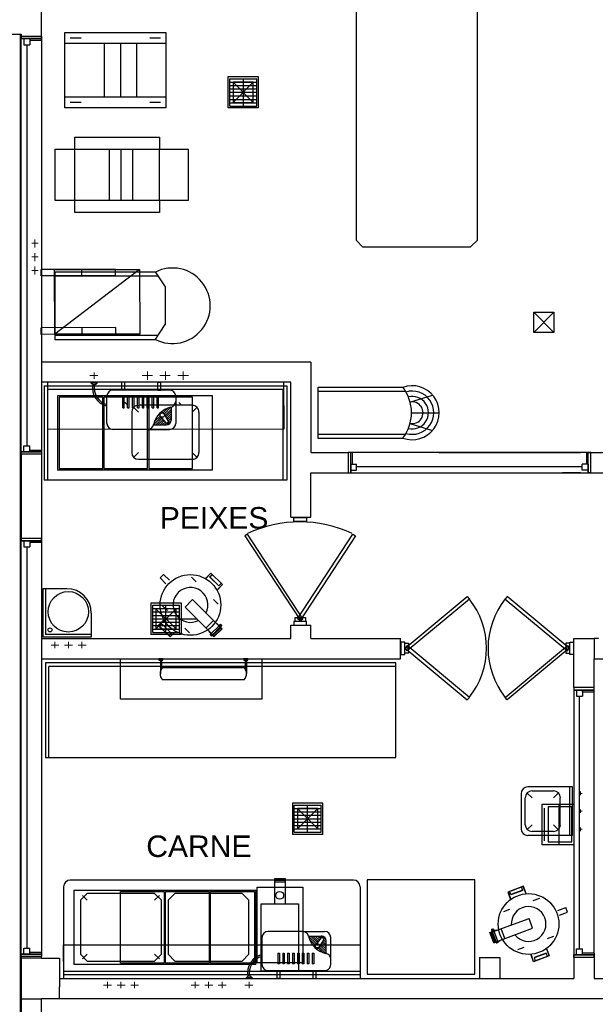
# Model space of a CAD drawing. Header units: millimetres. Extents: x 335 to 739275, y -1 to 84.
# Tile 41 of 71: x 357.74 to 363.41, y 27.09 to 36.77. Entities that reach past the tile are written whole.
import ezdxf

# ---------------------------------------------------------------- set-up
doc = ezdxf.new("R2010")
doc.units = ezdxf.units.MM
doc.header["$MEASUREMENT"] = 0
doc.linetypes.add('Dashed', pattern=[0.75, 0.5, -0.25])
doc.layers.add('SIMBOLOS INT', color=8, linetype='Continuous', lineweight=5)
doc.styles.add('Arial', font='arial.ttf')

msp = doc.modelspace()

# ---------------------------------------------------------------- linework, layer by layer
at = {"color": 7}
for p, q in [((357.9587, 36.6077), (357.9587, 37.5547)), ((357.0757, 36.6267), (357.7597, 36.6267)), ((357.7487, 36.6267), (357.7487, 22.9947)), ((357.7597, 36.6267), (357.7597, 36.6077)), ((357.7597, 36.6077), (357.7597, 36.5837)), ((357.7597, 36.6077), (357.9587, 36.6077)), ((357.7597, 36.5837), (357.7597, 36.6077)), ((357.9587, 36.5657), (357.9587, 36.6077)), ((357.9587, 36.6077), (357.9587, 36.5837)), ((358.1897, 35.9027), (358.1897, 36.6457)), ((358.1897, 36.6457), (359.1837, 36.6457)), ((359.1837, 36.6457), (359.1837, 35.9027)), ((357.8447, 36.5837), (357.7597, 36.5837)), ((357.9587, 36.5837), (357.7597, 36.5837)), ((357.7597, 36.5837), (357.9587, 36.5837)), ((357.7597, 32.5197), (357.7597, 36.5837)), ((357.7847, 36.5837), (357.8447, 36.5837)), ((357.7847, 36.5837), (357.7847, 36.5227)), ((357.7847, 36.5227), (357.8447, 36.5227)), ((357.8147, 36.5227), (357.8147, 32.5797)), ((357.8447, 36.5837), (357.8447, 36.5227)), ((357.8447, 36.5837), (357.8447, 36.5657)), ((357.9587, 36.5657), (357.8447, 36.5657)), ((357.9587, 36.5837), (357.9587, 32.5197)), ((358.1897, 36.5387), (359.1837, 36.5387)), ((358.2427, 36.5917), (358.3497, 36.5917)), ((358.5787, 36.0087), (358.5787, 36.5387)), ((358.7387, 36.0087), (358.7387, 36.5387)), ((358.8977, 36.0087), (358.8977, 36.5387)), ((359.0247, 36.5917), (359.1307, 36.5917)), ((359.7937, 36.2097), (359.7937, 35.9017)), ((360.0957, 36.2097), (359.7937, 36.2097)), ((359.8137, 36.1887), (360.0777, 36.1887)), ((359.8137, 35.9207), (359.8137, 36.1887)), ((359.8137, 36.1567), (360.0777, 36.1567)), ((359.8137, 36.1237), (360.0777, 36.1237)), ((360.0437, 35.9547), (359.8457, 36.1557)), ((359.8457, 35.9547), (360.0437, 36.1557)), ((359.9457, 35.9207), (359.9457, 36.1887)), ((360.0777, 35.9207), (360.0777, 36.1887)), ((360.0957, 35.9017), (360.0957, 36.2097)), ((359.8137, 36.0887), (360.0777, 36.0887)), ((359.8137, 36.0567), (360.0777, 36.0567)), ((359.1837, 36.0087), (358.1897, 36.0087)), ((358.3497, 35.9547), (358.2427, 35.9547)), ((359.1307, 35.9547), (359.0247, 35.9547)), ((359.8137, 36.0217), (360.0777, 36.0217)), ((359.8137, 35.9867), (360.0777, 35.9867)), ((359.8137, 35.9537), (360.0777, 35.9537)), ((359.1837, 35.9027), (358.1897, 35.9027)), ((360.0957, 35.9017), (359.7937, 35.9017)), ((359.8137, 35.9207), (360.0777, 35.9207)), ((358.2857, 35.6157), (359.1187, 35.6157)), ((358.2857, 35.4967), (358.2857, 35.6157)), ((359.1187, 35.6157), (359.1187, 35.4967)), ((358.0947, 35.4967), (359.4037, 35.4967)), ((358.0947, 34.9917), (358.0947, 35.4967)), ((358.6287, 34.9917), (358.6287, 35.4967)), ((358.7437, 34.9917), (358.7437, 35.4967)), ((358.8577, 34.9917), (358.8577, 35.4967)), ((359.4037, 35.4967), (359.4037, 34.9917)), ((359.4037, 34.9917), (358.0947, 34.9917)), ((358.2857, 34.8727), (358.2857, 34.9917)), ((359.1187, 34.9917), (359.1187, 34.8727)), ((359.1187, 34.8727), (358.2857, 34.8727)), ((362.8057, 33.6947), (363.0027, 33.8937)), ((362.8057, 33.8937), (363.0027, 33.6947)), ((360.6107, 33.4027), (357.9587, 33.4027)), ((360.6107, 33.4027), (360.6107, 32.5137)), ((360.4117, 33.2037), (357.9587, 33.2037)), ((357.9837, 33.1687), (360.3727, 33.1687)), ((357.9837, 33.1687), (357.9837, 32.2407)), ((358.0187, 33.1357), (360.3327, 33.1357)), ((358.0187, 33.1357), (358.0187, 32.2407)), ((360.3327, 33.1357), (360.3327, 32.2407)), ((360.3727, 33.1687), (360.3727, 32.2407)), ((360.4117, 32.8727), (360.4117, 33.2037)), ((360.6807, 32.6517), (360.6807, 33.1557)), ((360.6807, 33.1557), (361.5247, 33.1557)), ((359.6427, 33.0717), (358.1177, 33.0717)), ((358.1177, 33.0717), (358.1177, 32.3397)), ((359.6427, 32.3397), (359.6427, 33.0717)), ((360.6807, 33.1157), (361.5427, 33.1157)), ((361.5857, 33.0087), (361.8087, 33.0777)), ((360.4117, 31.8777), (360.4117, 32.8777)), ((361.5977, 32.9047), (361.8747, 32.9047)), ((361.5857, 32.7977), (361.8087, 32.7307)), ((361.5427, 32.6917), (360.6807, 32.6917)), ((361.5167, 32.6517), (360.6807, 32.6517)), ((357.7847, 32.5797), (357.8447, 32.5797)), ((357.7847, 32.5197), (357.7847, 32.5797)), ((357.8447, 32.5197), (357.8447, 32.5797)), ((357.8447, 32.5197), (357.7597, 32.5197)), ((357.7597, 32.4957), (357.7597, 32.5197)), ((357.7597, 32.4957), (357.7597, 32.5197)), ((357.7597, 32.5197), (357.9587, 32.5197)), ((357.9587, 32.5197), (357.7597, 32.5197)), ((357.7597, 32.4957), (357.7597, 31.6707)), ((357.9587, 32.4957), (357.7597, 32.4957)), ((357.7847, 32.5197), (357.8447, 32.5197)), ((357.8447, 32.5377), (357.8447, 32.5197)), ((357.8447, 32.5377), (357.9587, 32.5377)), ((357.9587, 32.5377), (357.9587, 32.4957)), ((357.9587, 32.5197), (357.9587, 32.4957)), ((357.9587, 32.4957), (357.9587, 31.6707)), ((360.6107, 32.5137), (360.9767, 32.5137)), ((361.0187, 32.5137), (360.9767, 32.5137)), ((363.3397, 32.5137), (360.9767, 32.5137)), ((360.9767, 32.5137), (360.9767, 32.3147)), ((361.0027, 32.3147), (361.0027, 32.5137)), ((361.0187, 32.3997), (361.0187, 32.5137)), ((361.8717, 32.5137), (363.2647, 32.5137)), ((363.3237, 32.5137), (363.3657, 32.5137)), ((363.3237, 32.5137), (363.3237, 32.3997)), ((363.3657, 32.5137), (363.3397, 32.5137)), ((363.3397, 32.3147), (363.3397, 32.5137)), ((363.3657, 32.5137), (363.7867, 32.5137)), ((363.3657, 32.3147), (363.3657, 32.5137)), ((361.0027, 32.3997), (361.0607, 32.3997)), ((361.0027, 32.3997), (361.0027, 32.3147)), ((361.0607, 32.3407), (361.0607, 32.3997)), ((363.2807, 32.3707), (361.0607, 32.3707)), ((363.2807, 32.3407), (363.2807, 32.3997)), ((363.3397, 32.3997), (363.2807, 32.3997)), ((363.3397, 32.3997), (363.3397, 32.3147)), ((359.6427, 32.3397), (358.1177, 32.3397)), ((360.6107, 31.8777), (360.6107, 32.3147)), ((360.6107, 32.3147), (360.9767, 32.3147)), ((360.9767, 32.3147), (361.0027, 32.3147)), ((360.9767, 32.3147), (363.3397, 32.3147)), ((361.0027, 32.3407), (361.0607, 32.3407)), ((363.2647, 32.3147), (363.0867, 32.3147)), ((363.3397, 32.3407), (363.2807, 32.3407)), ((363.3657, 32.3147), (363.3397, 32.3147)), ((363.3397, 32.3147), (363.3657, 32.3147)), ((363.3657, 32.3147), (363.7867, 32.3147)), ((360.3727, 32.2407), (357.9837, 32.2407)), ((360.4117, 31.8777), (360.6107, 31.8777)), ((360.4437, 31.8737), (360.5677, 31.8737)), ((360.4437, 31.8357), (360.4437, 31.8737)), ((360.5677, 31.8737), (360.5677, 31.8357)), ((360.5677, 31.8357), (360.4437, 31.8357)), ((357.7597, 31.6707), (357.7597, 31.6447)), ((357.7597, 31.6707), (357.9587, 31.6707)), ((357.7597, 31.6447), (357.7597, 31.6707)), ((357.9587, 31.6277), (357.9587, 31.6707)), ((357.9587, 31.6707), (357.9587, 31.6447)), ((357.8447, 31.6447), (357.7597, 31.6447)), ((357.9587, 31.6447), (357.7597, 31.6447)), ((357.7597, 31.6447), (357.9587, 31.6447)), ((357.7597, 27.5807), (357.7597, 31.6447)), ((357.7847, 31.6447), (357.8447, 31.6447)), ((357.7847, 31.6447), (357.7847, 31.5847)), ((357.7847, 31.5847), (357.8447, 31.5847)), ((357.8147, 31.5847), (357.8147, 27.6397)), ((357.8447, 31.6447), (357.8447, 31.5847)), ((357.8447, 31.6447), (357.8447, 31.6277)), ((357.9587, 31.6277), (357.8447, 31.6277)), ((357.9587, 31.6447), (357.9587, 27.5807)), ((359.1257, 31.2807), (359.1607, 31.3137)), ((359.1837, 31.2217), (359.1257, 31.2807)), ((359.2177, 31.2567), (359.1607, 31.3137)), ((359.5717, 31.2737), (359.6267, 31.3277)), ((359.5747, 31.2737), (359.6267, 31.3257)), ((359.6137, 31.2897), (359.6387, 31.3117)), ((359.6137, 31.2897), (359.7027, 31.2007)), ((359.6157, 31.2907), (359.7037, 31.2027)), ((359.6267, 31.3277), (359.7417, 31.2137)), ((359.6267, 31.3257), (359.7387, 31.2137)), ((359.7387, 31.2137), (359.6857, 31.1607)), ((359.7417, 31.2137), (359.6867, 31.1577)), ((359.7027, 31.2007), (359.7277, 31.2247)), ((359.0337, 31.0307), (359.0337, 30.7227)), ((359.3367, 31.0307), (359.0337, 31.0307)), ((359.0537, 31.0117), (359.3167, 31.0117)), ((359.0537, 30.7427), (359.0537, 31.0117)), ((359.1837, 30.7427), (359.1837, 31.0117)), ((359.3167, 30.7427), (359.3167, 31.0117)), ((359.3367, 30.7227), (359.3367, 31.0307)), ((359.3727, 30.9937), (359.4437, 31.0667)), ((359.6477, 30.7157), (359.3727, 30.9937)), ((359.7227, 30.7887), (359.4437, 31.0667)), ((359.0537, 30.9777), (359.3167, 30.9777)), ((359.0537, 30.9457), (359.3167, 30.9457)), ((359.0537, 30.9107), (359.3167, 30.9107)), ((359.2847, 30.7787), (359.0857, 30.9757)), ((359.0857, 30.7787), (359.2847, 30.9757)), ((359.0537, 30.8767), (359.3167, 30.8767)), ((359.0537, 30.8437), (359.3167, 30.8437)), ((359.0537, 30.8107), (359.3167, 30.8107)), ((359.1627, 30.8687), (359.1087, 30.8127)), ((359.1087, 30.8127), (359.2237, 30.6997)), ((359.1657, 30.8667), (359.1127, 30.8127)), ((359.1127, 30.8127), (359.2237, 30.7007)), ((359.1467, 30.8237), (359.1247, 30.8007)), ((359.1467, 30.8237), (359.2337, 30.7357)), ((359.1467, 30.8237), (359.2357, 30.7357)), ((359.3367, 30.8767), (359.4867, 30.8767)), ((359.5757, 30.7867), (359.6507, 30.8597)), ((359.6297, 30.7327), (359.7027, 30.8067)), ((359.7357, 30.7797), (359.6857, 30.8317)), ((359.7337, 30.7797), (359.6857, 30.8277)), ((359.7097, 30.8157), (359.7067, 30.8117)), ((359.7067, 30.8107), (359.7067, 30.8117)), ((359.7117, 30.8157), (359.7097, 30.8157)), ((359.7137, 30.8127), (359.7097, 30.8077)), ((359.7177, 30.8227), (359.7117, 30.8167)), ((359.7117, 30.8157), (359.7117, 30.8167)), ((359.7237, 30.8027), (359.7117, 30.8157)), ((359.7187, 30.8187), (359.7147, 30.8157)), ((359.7187, 30.8227), (359.7177, 30.8227)), ((359.7227, 30.8047), (359.7177, 30.8007)), ((359.7307, 30.8107), (359.7187, 30.8227)), ((359.7187, 30.7967), (359.7197, 30.7967)), ((359.7197, 30.8187), (359.7237, 30.8227)), ((359.7197, 30.8187), (359.7237, 30.8227)), ((359.7237, 30.8007), (359.7197, 30.7967)), ((359.7307, 30.8157), (359.7237, 30.8227)), ((359.7307, 30.8127), (359.7237, 30.8227)), ((359.7277, 30.8107), (359.7237, 30.8067)), ((359.7237, 30.8027), (359.7237, 30.8007)), ((359.7237, 30.8027), (359.7257, 30.8027)), ((359.7307, 30.8077), (359.7257, 30.8027)), ((359.7277, 30.8117), (359.7307, 30.8157)), ((359.7277, 30.8117), (359.7307, 30.8127)), ((359.7307, 30.8157), (359.7307, 30.8127)), ((359.7307, 30.8107), (359.7307, 30.8077)), ((360.4117, 30.6837), (360.4117, 30.8157)), ((360.4117, 30.8157), (360.6107, 30.8157)), ((360.5677, 30.8527), (360.4437, 30.8527)), ((360.4437, 30.8527), (360.4437, 30.8157)), ((360.4437, 30.8157), (360.5677, 30.8157)), ((360.5677, 30.8157), (360.5677, 30.8527)), ((360.6107, 30.6837), (360.6107, 30.8157)), ((359.3367, 30.7227), (359.0337, 30.7227)), ((359.0537, 30.7757), (359.3167, 30.7757)), ((359.0537, 30.7427), (359.3167, 30.7427)), ((359.2357, 30.7357), (359.2127, 30.7117)), ((359.2237, 30.7007), (359.2767, 30.7527)), ((359.2237, 30.6997), (359.2777, 30.7517)), ((359.6557, 30.7017), (359.6067, 30.7517)), ((359.6557, 30.7047), (359.6077, 30.7527)), ((359.6267, 30.7317), (359.6217, 30.7267)), ((359.6217, 30.7247), (359.6217, 30.7267)), ((359.6337, 30.7117), (359.6217, 30.7247)), ((359.6337, 30.7117), (359.6217, 30.7247)), ((359.6277, 30.7277), (359.6237, 30.7227)), ((359.6377, 30.7207), (359.6317, 30.7157)), ((359.6337, 30.7117), (359.6347, 30.7117)), ((359.6397, 30.7167), (359.6347, 30.7117)), ((359.6427, 30.7207), (359.7147, 30.7947)), ((359.6477, 30.7157), (359.7227, 30.7887)), ((359.6557, 30.7017), (359.7357, 30.7797)), ((359.6557, 30.7047), (359.7337, 30.7797)), ((357.9587, 30.6837), (360.4117, 30.6837)), ((360.6107, 30.6837), (361.1427, 30.6837)), ((361.1427, 30.6837), (361.4927, 30.6837)), ((361.4927, 30.4847), (361.4927, 30.6837)), ((361.5337, 30.6487), (361.4967, 30.6487)), ((361.4967, 30.6487), (361.4967, 30.5257)), ((361.5337, 30.5257), (361.5337, 30.6487)), ((363.1577, 30.5257), (363.1577, 30.6487)), ((363.1577, 30.6487), (363.1937, 30.6487)), ((363.1937, 30.6487), (363.1937, 30.5257)), ((363.1977, 30.6837), (363.3967, 30.6837)), ((363.1977, 30.4847), (363.1977, 30.6837)), ((363.4397, 30.6837), (363.3967, 30.6837)), ((363.4227, 30.6837), (363.3967, 30.6837)), ((363.3967, 30.6837), (363.3967, 30.4847)), ((361.4967, 30.5257), (361.5337, 30.5257)), ((363.1937, 30.5257), (363.1577, 30.5257)), ((357.9587, 30.4847), (361.1427, 30.4847)), ((357.9977, 30.4447), (357.9977, 29.5147)), ((361.4467, 30.4447), (357.9977, 30.4447)), ((358.0307, 29.5147), (358.0307, 30.4097)), ((361.4467, 30.4097), (358.0307, 30.4097)), ((359.1287, 30.4707), (359.1287, 30.3377)), ((359.1407, 30.4707), (359.1407, 30.3857)), ((359.9627, 30.4707), (359.9627, 30.3857)), ((359.9767, 30.4707), (359.9767, 30.3377)), ((361.1427, 30.4847), (361.4927, 30.4847)), ((361.4467, 29.5147), (361.4467, 30.4447)), ((361.4467, 29.5147), (361.4467, 30.4447)), ((363.1977, 30.2017), (363.1977, 30.4847)), ((363.3967, 30.4847), (365.5927, 30.4847)), ((363.3967, 30.2017), (363.3967, 30.4847)), ((363.3967, 30.4847), (363.4227, 30.4847)), ((363.3967, 30.4847), (363.4227, 30.4847)), ((359.1497, 30.3977), (359.9537, 30.3977)), ((359.9537, 30.2777), (359.1497, 30.2777)), ((363.3967, 30.2017), (363.1977, 30.2017)), ((363.1977, 30.2017), (363.1977, 30.1747)), ((363.2847, 30.1747), (363.1977, 30.1747)), ((363.1977, 30.1747), (363.3967, 30.1747)), ((363.1977, 30.1747), (363.1977, 27.5727)), ((363.3967, 30.1747), (363.1977, 30.1747)), ((363.2247, 30.1747), (363.2847, 30.1747)), ((363.2247, 30.1747), (363.2247, 30.1157)), ((363.2847, 30.1747), (363.2847, 30.1157)), ((363.2847, 30.1587), (363.2847, 30.1747)), ((363.2847, 30.1587), (363.3967, 30.1587)), ((363.3967, 30.1747), (363.3967, 30.2017)), ((363.3967, 30.1547), (363.3967, 30.1957)), ((363.3967, 27.5887), (363.3967, 30.1747)), ((363.2247, 30.1157), (363.2847, 30.1157)), ((363.2537, 27.6317), (363.2537, 30.1157)), ((357.9977, 29.5147), (361.4467, 29.5147)), ((360.4277, 29.0657), (360.4277, 28.7577)), ((360.7287, 29.0657), (360.4277, 29.0657)), ((360.7287, 28.7577), (360.7287, 29.0657)), ((360.4467, 29.0457), (360.7107, 29.0457)), ((360.4467, 28.7777), (360.4467, 29.0457)), ((360.4467, 29.0127), (360.7107, 29.0127)), ((360.4467, 28.9807), (360.7107, 28.9807)), ((360.6777, 28.8127), (360.4787, 29.0117)), ((360.4787, 28.8127), (360.6777, 29.0117)), ((360.5777, 28.7777), (360.5777, 29.0457)), ((360.7107, 28.7777), (360.7107, 29.0457)), ((360.4467, 28.9447), (360.7107, 28.9447)), ((360.4467, 28.9117), (360.7107, 28.9117)), ((360.4467, 28.8787), (360.7107, 28.8787)), ((360.4467, 28.8447), (360.7107, 28.8447)), ((360.4467, 28.8107), (360.7107, 28.8107)), ((360.4467, 28.7777), (360.7107, 28.7777)), ((360.7287, 28.7577), (360.4277, 28.7577)), ((361.0287, 28.3077), (358.2427, 28.3077)), ((360.2547, 28.0747), (360.2547, 28.3227)), ((360.2547, 28.3227), (360.3557, 28.3227)), ((360.2547, 28.3067), (360.3557, 28.3067)), ((360.2547, 28.2897), (360.3557, 28.2897)), ((360.3557, 28.3227), (360.3557, 28.0747)), ((358.1757, 28.2417), (358.1757, 27.3797)), ((358.2767, 28.2077), (358.2767, 27.4797)), ((358.2767, 28.2077), (360.0677, 28.2077)), ((360.0677, 28.2077), (360.0677, 27.4797)), ((360.0807, 28.2397), (360.5297, 28.2397)), ((360.0807, 27.4937), (360.0807, 28.2397)), ((360.5297, 28.2397), (360.5297, 27.4937)), ((361.0947, 28.2417), (361.0947, 27.3797)), ((362.7027, 28.2477), (362.5487, 28.1897)), ((362.5487, 28.1897), (362.5757, 28.1167)), ((362.7007, 28.2437), (362.5527, 28.1887)), ((362.5527, 28.1887), (362.5767, 28.1197)), ((362.5787, 28.1617), (362.5687, 28.1937)), ((362.6957, 28.2077), (362.5787, 28.1647)), ((362.6957, 28.2057), (362.5787, 28.1617)), ((362.6957, 28.2057), (362.6847, 28.2377)), ((362.7277, 28.1737), (362.7007, 28.2437)), ((362.7287, 28.1737), (362.7027, 28.2477)), ((360.1217, 27.4117), (360.1217, 28.0747)), ((360.1217, 28.0747), (360.4877, 28.0747)), ((360.4877, 28.0747), (360.4877, 27.4117)), ((363.0407, 28.0087), (363.1207, 28.0377)), ((363.0577, 27.9627), (363.1367, 27.9927)), ((363.1367, 27.9927), (363.1207, 28.0377)), ((362.3887, 27.7957), (362.7587, 27.9307)), ((362.7917, 27.8357), (362.7587, 27.9307)), ((362.3727, 27.7937), (362.4397, 27.8187)), ((362.3757, 27.7917), (362.4397, 27.8177)), ((362.3887, 27.8187), (362.4077, 27.8257)), ((362.3887, 27.8187), (362.3887, 27.8177)), ((362.3887, 27.8177), (362.3917, 27.8117)), ((362.4247, 27.6987), (362.3887, 27.7957)), ((362.3917, 27.8237), (362.4017, 27.8277)), ((362.3927, 27.8197), (362.3917, 27.8237)), ((362.3927, 27.8237), (362.3917, 27.8237)), ((362.3927, 27.8117), (362.3917, 27.8097)), ((362.3927, 27.8117), (362.3917, 27.8117)), ((362.3917, 27.8097), (362.3937, 27.8027)), ((362.3927, 27.8237), (362.3997, 27.8277)), ((362.3927, 27.8197), (362.3927, 27.8237)), ((362.3927, 27.8187), (362.3937, 27.8137)), ((362.3927, 27.8117), (362.4087, 27.8177)), ((362.3967, 27.8117), (362.3977, 27.8037)), ((362.4337, 27.7027), (362.3967, 27.7987)), ((362.3997, 27.8277), (362.4017, 27.8277)), ((362.4017, 27.8237), (362.3997, 27.8277)), ((362.4037, 27.8237), (362.4017, 27.8277)), ((362.4037, 27.8227), (362.4047, 27.8177)), ((362.4077, 27.8257), (362.4077, 27.8237)), ((362.4077, 27.8237), (362.4097, 27.8187)), ((362.4077, 27.8147), (362.4087, 27.8097)), ((362.4087, 27.8177), (362.4097, 27.8187)), ((362.4087, 27.8177), (362.4097, 27.8177)), ((362.4097, 27.8177), (362.4127, 27.8097)), ((362.4497, 27.7077), (362.4127, 27.8037)), ((362.4247, 27.6987), (362.7917, 27.8357)), ((362.5197, 27.7337), (362.4837, 27.8307)), ((362.4097, 27.6907), (362.3727, 27.7937)), ((362.4127, 27.6927), (362.3757, 27.7917)), ((362.4097, 27.6907), (362.4777, 27.7137)), ((362.4127, 27.6927), (362.4767, 27.7157)), ((362.4337, 27.6987), (362.4357, 27.6917)), ((362.4367, 27.7007), (362.4397, 27.6927)), ((362.4477, 27.7037), (362.4517, 27.6967)), ((362.4517, 27.7057), (362.4557, 27.6987)), ((362.4557, 27.6967), (362.4557, 27.6987)), ((357.7847, 27.6397), (357.8447, 27.6397)), ((357.7847, 27.5807), (357.7847, 27.6397)), ((357.8447, 27.5807), (357.8447, 27.6397)), ((362.4367, 27.6907), (362.4357, 27.6917)), ((362.4367, 27.6907), (362.4557, 27.6967)), ((362.4367, 27.6907), (362.4557, 27.6967)), ((362.9277, 27.6327), (362.9547, 27.5637)), ((362.9297, 27.6347), (362.9557, 27.5627)), ((363.2247, 27.6317), (363.2847, 27.6317)), ((363.2247, 27.5727), (363.2247, 27.6317)), ((363.2847, 27.5727), (363.2847, 27.6317)), ((357.8447, 27.5807), (357.7597, 27.5807)), ((357.7597, 27.5567), (357.7597, 27.5807)), ((357.7597, 27.5567), (357.7597, 27.5807)), ((357.7597, 27.5807), (357.9587, 27.5807)), ((357.9587, 27.5807), (357.7597, 27.5807)), ((357.7597, 27.5567), (357.7597, 22.9947)), ((357.9587, 27.5567), (357.7597, 27.5567)), ((357.9587, 27.5387), (357.7597, 27.5387)), ((357.7847, 27.5807), (357.8447, 27.5807)), ((357.8447, 27.5997), (357.8447, 27.5807)), ((357.8447, 27.5997), (357.9587, 27.5997)), ((357.9587, 27.5997), (357.9587, 27.5567)), ((357.9587, 27.5807), (357.9587, 27.5567)), ((357.9587, 27.5387), (357.9587, 27.5567)), ((357.9587, 27.5387), (358.1377, 27.5387)), ((358.1377, 27.5387), (358.1377, 27.3397)), ((362.2697, 27.5477), (362.4687, 27.5477)), ((362.2697, 27.5477), (362.2697, 27.3397)), ((362.4687, 27.5477), (362.4687, 27.3397)), ((362.8027, 27.5047), (362.7757, 27.5787)), ((362.8027, 27.5067), (362.7787, 27.5787)), ((362.9547, 27.5637), (362.8027, 27.5067)), ((362.9557, 27.5627), (362.8027, 27.5047)), ((362.9257, 27.5887), (362.8077, 27.5467)), ((362.9257, 27.5867), (362.8077, 27.5437)), ((362.8077, 27.5467), (362.8187, 27.5147)), ((362.9257, 27.5887), (362.9357, 27.5567)), ((363.2847, 27.5727), (363.1977, 27.5727)), ((363.1977, 27.5477), (363.1977, 27.5727)), ((363.1977, 27.5727), (363.1977, 27.5477)), ((363.3967, 27.5727), (363.1977, 27.5727)), ((363.1977, 27.5727), (363.3967, 27.5727)), ((363.3967, 27.5477), (363.1977, 27.5477)), ((363.1977, 27.5477), (363.1977, 27.3397)), ((363.2247, 27.5727), (363.2847, 27.5727)), ((363.3967, 27.5887), (363.2847, 27.5887)), ((363.2847, 27.5727), (363.2847, 27.5887)), ((363.3967, 27.5887), (363.3967, 27.5477)), ((363.3967, 27.5477), (363.3967, 27.5727)), ((363.3967, 27.5477), (363.3967, 27.3397)), ((358.1757, 27.4117), (361.0947, 27.4117)), ((358.2767, 27.4797), (360.0677, 27.4797)), ((360.5297, 27.4937), (360.0807, 27.4937)), ((360.4877, 27.4117), (360.1217, 27.4117)), ((358.1377, 27.3397), (363.1977, 27.3397)), ((358.1377, 27.3397), (358.1377, 27.2577)), ((358.1757, 27.3797), (361.0947, 27.3797)), ((363.3967, 27.3397), (364.5707, 27.3397)), ((358.1377, 27.1407), (358.1377, 27.2577)), ((357.7597, 27.1407), (357.9587, 27.1407)), ((364.5707, 27.1407), (357.9587, 27.1407)), ((357.9587, 22.0667), (357.9587, 27.1407))]:
    msp.add_line(p, q, dxfattribs=at)
at = {"color": 7, "linetype": 'Continuous'}
for p, q in [((358.2857, 34.9917), (358.2857, 35.4967)), ((359.1187, 34.9917), (359.1187, 35.4967))]:
    msp.add_line(p, q, dxfattribs=at)
at = {"color": 8}
for p, q in [((358.6877, 34.3137), (357.9567, 34.3137)), ((357.9567, 34.2497), (357.9567, 34.3137)), ((358.9237, 34.3137), (358.0907, 33.6767)), ((358.0947, 33.6227), (358.0947, 34.2917)), ((358.0947, 34.2917), (359.0867, 34.2917)), ((358.3547, 34.2497), (358.3547, 34.3137)), ((358.6877, 34.2497), (358.6877, 34.3137)), ((359.0777, 34.2917), (359.1757, 34.1437)), ((358.6877, 34.2497), (357.9567, 34.2497)), ((358.0947, 34.2517), (359.1017, 34.2517)), ((359.1757, 34.1437), (359.1757, 33.7717)), ((357.9567, 33.6737), (357.9567, 33.7407)), ((358.6877, 33.7417), (357.9587, 33.7407)), ((358.3567, 33.7417), (358.3567, 33.6767)), ((358.6877, 33.7417), (358.6877, 33.6777)), ((359.0777, 33.6227), (359.1757, 33.7717)), ((358.7547, 33.6767), (357.9587, 33.6737)), ((359.1017, 33.6627), (358.0947, 33.6627)), ((359.0777, 33.6227), (358.0947, 33.6227)), ((358.4467, 33.1957), (358.4467, 33.2037)), ((358.5067, 33.2037), (358.4467, 33.2037)), ((358.5067, 33.1957), (358.4467, 33.1957)), ((358.5067, 33.1957), (358.4467, 33.1957)), ((358.5067, 33.1957), (358.5067, 33.2037)), ((359.2197, 33.1267), (358.6627, 33.1267)), ((358.7487, 33.1267), (358.7487, 33.2037)), ((358.7797, 33.2037), (358.7487, 33.2037)), ((358.7797, 33.1267), (358.7487, 33.1267)), ((358.7797, 33.1267), (358.7797, 33.2037)), ((359.1027, 33.1267), (359.1027, 33.2037)), ((359.1027, 33.2037), (359.1337, 33.2037)), ((359.1027, 33.1267), (359.1337, 33.1267)), ((359.1337, 33.1267), (359.1337, 33.2037)), ((358.6027, 32.7997), (358.6027, 33.0667)), ((358.7737, 33.0577), (358.7587, 33.0577)), ((358.7587, 32.9537), (358.7587, 33.0577)), ((358.7737, 32.9537), (358.7737, 33.0577)), ((358.8217, 33.0577), (358.8067, 33.0577)), ((358.8067, 32.9537), (358.8067, 33.0577)), ((358.8217, 32.9537), (358.8217, 33.0577)), ((358.8707, 33.0577), (358.8557, 33.0577)), ((358.8557, 32.9537), (358.8557, 33.0577)), ((358.8707, 32.9537), (358.8707, 33.0577)), ((358.9187, 33.0577), (358.9037, 33.0577)), ((358.9037, 32.9537), (358.9037, 33.0577)), ((358.9187, 32.9537), (358.9187, 33.0577)), ((358.9677, 33.0577), (358.9517, 33.0577)), ((358.9517, 32.9537), (358.9517, 33.0577)), ((358.9677, 32.9537), (358.9677, 33.0577)), ((359.0157, 33.0577), (358.9997, 33.0577)), ((358.9997, 32.9537), (358.9997, 33.0577)), ((359.0157, 32.9537), (359.0157, 33.0577)), ((359.0637, 33.0577), (359.0487, 33.0577)), ((359.0487, 32.9537), (359.0487, 33.0577)), ((359.0637, 32.9537), (359.0637, 33.0577)), ((359.1117, 33.0577), (359.0967, 33.0577)), ((359.0967, 32.9537), (359.0967, 33.0577)), ((359.1117, 32.9537), (359.1117, 33.0577)), ((359.2797, 33.0667), (359.2797, 32.7997)), ((358.7587, 32.9537), (358.7737, 32.9537)), ((358.8007, 32.9847), (358.7807, 33.0037)), ((358.8067, 32.9537), (358.8217, 32.9537)), ((358.8557, 32.9537), (358.8707, 32.9537)), ((358.9127, 32.9107), (358.8657, 32.9587)), ((358.9037, 32.9537), (358.9187, 32.9537)), ((359.4427, 32.9787), (358.9127, 32.9787)), ((358.9517, 32.9537), (358.9677, 32.9537)), ((358.9997, 32.9537), (359.0157, 32.9537)), ((359.0487, 32.9537), (359.0637, 32.9537)), ((359.0967, 32.9537), (359.1117, 32.9537)), ((359.1577, 32.9047), (359.2017, 32.9487)), ((359.1697, 32.8947), (359.2327, 32.9577)), ((359.1747, 32.8777), (359.2337, 32.9367)), ((359.2337, 32.9577), (359.2337, 32.8317)), ((359.3307, 32.9847), (359.3107, 33.0037)), ((359.4427, 32.9107), (359.4907, 32.9587)), ((358.8477, 32.9107), (358.8477, 32.5127)), ((359.0617, 32.7867), (359.1357, 32.8597)), ((359.0707, 32.8177), (359.1257, 32.8717)), ((359.0827, 32.7857), (359.1477, 32.8507)), ((359.1037, 32.7857), (359.1577, 32.8387)), ((359.1857, 32.8047), (359.1317, 32.8697)), ((359.2097, 32.8217), (359.1657, 32.8937)), ((359.1837, 32.8647), (359.2337, 32.9157)), ((359.1917, 32.8507), (359.2337, 32.8937)), ((359.1997, 32.8377), (359.2337, 32.8717)), ((359.2077, 32.8237), (359.2337, 32.8497)), ((359.5107, 32.5127), (359.5107, 32.9107)), ((359.0037, 32.7397), (358.6627, 32.7397)), ((359.0037, 32.7397), (359.2197, 32.7397)), ((359.0617, 32.7857), (359.1877, 32.7857)), ((359.1257, 32.7857), (359.1677, 32.8267)), ((359.1477, 32.7857), (359.1777, 32.8147)), ((359.1697, 32.7857), (359.1877, 32.8037)), ((359.1917, 32.7857), (359.2337, 32.8277)), ((359.2077, 32.8117), (359.1957, 32.8037)), ((358.9127, 32.5127), (358.8657, 32.4657)), ((358.9127, 32.4467), (359.4427, 32.4467)), ((359.4427, 32.5127), (359.4907, 32.4657)), ((358.2097, 31.1737), (357.9717, 31.1737)), ((357.9717, 31.1737), (357.9717, 30.6967)), ((357.9977, 31.1737), (357.9977, 30.7227)), ((358.4487, 30.9347), (358.4487, 30.6967)), ((358.4487, 30.7227), (357.9977, 30.7227)), ((358.4487, 30.6967), (357.9717, 30.6967)), ((362.6817, 28.8127), (362.6817, 29.1577)), ((362.7867, 29.1177), (362.7387, 29.1637)), ((363.1847, 29.2237), (362.7457, 29.2237)), ((362.9997, 29.1837), (362.7867, 29.1837)), ((362.9997, 29.1177), (363.0447, 29.1637)), ((363.1587, 28.7457), (363.1587, 29.2237)), ((363.1847, 28.7457), (363.1847, 29.2237)), ((362.7187, 28.8527), (362.7187, 29.1177)), ((363.0647, 28.8527), (363.0647, 29.1177)), ((362.7867, 28.8527), (362.7387, 28.8047)), ((362.9997, 28.7857), (362.7867, 28.7857)), ((362.9997, 28.8527), (363.0447, 28.8047)), ((363.1847, 28.7457), (362.7457, 28.7457)), ((358.4087, 28.1087), (358.3617, 28.1567)), ((359.0727, 28.1087), (359.1187, 28.1567)), ((360.5297, 27.8037), (360.1887, 27.8037)), ((360.5297, 27.8037), (360.7457, 27.8037)), ((360.1287, 27.7437), (360.1287, 27.4767)), ((360.5877, 27.7577), (360.7137, 27.7577)), ((360.5877, 27.7567), (360.6617, 27.6837)), ((360.5967, 27.7257), (360.6517, 27.6717)), ((360.6087, 27.7577), (360.6737, 27.6927)), ((360.6297, 27.7577), (360.6837, 27.7047)), ((360.6517, 27.7577), (360.6937, 27.7167)), ((360.7117, 27.7387), (360.6577, 27.6737)), ((360.6737, 27.7577), (360.7037, 27.7287)), ((360.7357, 27.7217), (360.6917, 27.6497)), ((360.6957, 27.7577), (360.7137, 27.7397)), ((360.7177, 27.7577), (360.7597, 27.7157)), ((360.7337, 27.7317), (360.7217, 27.7397)), ((360.7257, 27.7057), (360.7597, 27.6717)), ((360.7337, 27.7197), (360.7597, 27.6937)), ((360.7597, 27.5857), (360.7597, 27.7117)), ((360.8057, 27.4767), (360.8057, 27.7437)), ((360.6837, 27.6387), (360.7277, 27.5947)), ((360.6957, 27.6487), (360.7587, 27.5857)), ((360.7007, 27.6657), (360.7597, 27.6067)), ((360.7097, 27.6787), (360.7597, 27.6277)), ((360.7177, 27.6927), (360.7597, 27.6497)), ((358.4087, 27.5787), (358.3617, 27.5317)), ((359.0727, 27.5787), (359.1187, 27.5317)), ((360.2847, 27.5897), (360.2997, 27.5897)), ((360.2847, 27.5897), (360.2847, 27.4857)), ((360.2997, 27.5897), (360.2997, 27.4857)), ((360.3327, 27.5897), (360.3327, 27.4857)), ((360.3327, 27.5897), (360.3477, 27.5897)), ((360.3477, 27.5897), (360.3477, 27.4857)), ((360.3817, 27.5897), (360.3967, 27.5897)), ((360.3817, 27.5897), (360.3817, 27.4857)), ((360.3967, 27.5897), (360.3967, 27.4857)), ((360.4297, 27.5897), (360.4447, 27.5897)), ((360.4297, 27.5897), (360.4297, 27.4857)), ((360.4447, 27.5897), (360.4447, 27.4857)), ((360.4777, 27.5897), (360.4777, 27.4857)), ((360.4777, 27.5897), (360.4937, 27.5897)), ((360.4937, 27.5897), (360.4937, 27.4857)), ((360.5257, 27.5897), (360.5417, 27.5897)), ((360.5257, 27.5897), (360.5257, 27.4857)), ((360.5417, 27.5897), (360.5417, 27.4857)), ((360.5747, 27.5897), (360.5897, 27.5897)), ((360.5747, 27.5897), (360.5747, 27.4857)), ((360.5897, 27.5897), (360.5897, 27.4857)), ((360.6227, 27.5897), (360.6227, 27.4857)), ((360.6227, 27.5897), (360.6377, 27.5897)), ((360.6377, 27.5897), (360.6377, 27.4857)), ((360.7457, 27.4167), (360.1887, 27.4167)), ((360.2747, 27.4167), (360.2747, 27.3397)), ((360.3057, 27.4167), (360.2747, 27.4167)), ((360.2997, 27.4857), (360.2847, 27.4857)), ((360.3057, 27.4167), (360.3057, 27.3397)), ((360.3477, 27.4857), (360.3327, 27.4857)), ((360.3967, 27.4857), (360.3817, 27.4857)), ((360.4447, 27.4857), (360.4297, 27.4857)), ((360.4937, 27.4857), (360.4777, 27.4857)), ((360.5417, 27.4857), (360.5257, 27.4857)), ((360.5897, 27.4857), (360.5747, 27.4857)), ((360.6377, 27.4857), (360.6227, 27.4857)), ((360.6287, 27.4167), (360.6287, 27.3397)), ((360.6287, 27.4167), (360.6597, 27.4167)), ((360.6597, 27.4167), (360.6597, 27.3397)), ((359.9727, 27.3477), (359.9727, 27.3397)), ((360.0327, 27.3477), (359.9727, 27.3477)), ((360.0327, 27.3477), (359.9727, 27.3477)), ((360.0327, 27.3397), (359.9727, 27.3397)), ((360.0327, 27.3477), (360.0327, 27.3397)), ((360.3057, 27.3397), (360.2747, 27.3397)), ((360.6287, 27.3397), (360.6597, 27.3397))]:
    msp.add_line(p, q, dxfattribs=at)
at = {"color": 7, "linetype": 'Dashed'}
for p, q in [((363.0527, 28.6557), (363.0527, 29.0537)), ((362.9097, 28.6937), (362.9097, 29.0167)), ((363.1797, 29.0287), (362.9457, 29.0287)), ((362.9457, 29.0287), (362.9457, 28.6827)), ((363.1797, 28.6827), (363.1797, 29.0287)), ((362.9457, 28.6827), (363.1797, 28.6827))]:
    msp.add_line(p, q, dxfattribs=at)
at = {"color": 7}
for points in [[(361.0547, 37.7857), (361.0547, 34.6017), (361.1197, 34.5357), (361.1197, 34.5357), (362.1807, 34.5357), (362.2487, 34.6017), (362.2487, 34.6017), (362.2487, 37.7857), (362.1807, 37.8527), (362.1807, 37.8527), (361.1197, 37.8527), (361.0547, 37.7857), (361.0547, 37.7857)], [(362.8057, 33.6947), (362.8057, 33.8937), (363.0027, 33.8937), (363.0027, 33.6947), (362.8057, 33.6947)], [(359.4357, 31.2857), (359.4807, 31.2407)], [(359.1507, 31.0037), (359.1977, 30.9587)], [(359.6987, 31.0227), (359.6507, 31.0677)], [(360.5157, 30.8907), (360.5557, 30.8907), (360.5557, 30.8527), (360.4557, 30.8527), (360.4557, 30.8907), (360.4817, 30.8907)], [(359.4147, 30.7387), (359.3687, 30.7867)], [(361.5707, 30.5617), (361.5707, 30.5397), (361.5337, 30.5397), (361.5337, 30.6367), (361.5707, 30.6367), (361.5707, 30.6137)], [(363.1207, 30.5617), (363.1207, 30.5397), (363.1577, 30.5397), (363.1577, 30.6367), (363.1207, 30.6367), (363.1207, 30.6137)], [(362.8587, 28.1277), (362.7957, 28.1047)], [(362.5087, 27.9987), (362.5697, 28.0217)], [(362.9977, 27.7537), (362.9347, 27.7297)], [(362.6477, 27.6237), (362.7107, 27.6477)]]:
    msp.add_lwpolyline(points, dxfattribs=at)
for points in [[(359.8457, 36.1557), (359.8457, 35.9547), (360.0437, 35.9547), (360.0437, 36.1557), (359.8457, 36.1557)], [(361.0247, 31.7117), (361.0507, 31.6947), (360.5057, 30.8597), (360.4787, 30.8757), (361.0247, 31.7117)], [(359.0857, 30.9757), (359.0857, 30.7787), (359.2847, 30.7787), (359.2847, 30.9757), (359.0857, 30.9757)], [(359.1137, 30.4847), (359.1137, 30.4707), (359.1547, 30.4707), (359.1547, 30.4847), (359.1137, 30.4847)], [(359.9507, 30.4847), (359.9507, 30.4707), (359.9887, 30.4707), (359.9887, 30.4847), (359.9507, 30.4847)], [(360.4787, 29.0117), (360.4787, 28.8127), (360.6777, 28.8127), (360.6777, 29.0117), (360.4787, 29.0117)], [(362.2227, 28.3107), (361.1627, 28.3107), (361.1627, 27.3817), (362.2227, 27.3817), (362.2227, 28.3107)]]:
    msp.add_lwpolyline(points, close=True, dxfattribs=at)
at = {"color": 8}
for points in [[(358.0877, 34.3127), (358.9237, 34.3137), (358.9267, 33.6777), (358.0907, 33.6767), (358.0877, 34.3137)], [(359.0727, 28.1757), (358.4087, 28.1757), (358.3427, 28.1087), (358.3427, 28.1087), (358.3427, 27.5787), (358.4087, 27.5117), (358.4087, 27.5117), (359.0727, 27.5117), (359.1387, 27.5787), (359.1387, 27.5787), (359.1387, 28.1087), (359.0727, 28.1757), (359.0727, 28.1757)], [(359.9347, 28.1757), (359.2717, 28.1757), (359.2047, 28.1087), (359.2047, 28.1087), (359.2047, 27.5787), (359.2717, 27.5117), (359.2717, 27.5117), (359.9347, 27.5117), (360.0007, 27.5787), (360.0007, 27.5787), (360.0007, 28.1087), (359.9347, 28.1757), (359.9347, 28.1757)]]:
    msp.add_lwpolyline(points, dxfattribs=at)
at = {"color": 7, "linetype": 'Continuous'}
for points in [[(360.3407, 33.2087), (360.3437, 32.7427), (358.0217, 32.7387), (358.0197, 33.2037)], [(360.1277, 30.4847), (360.1277, 30.0867), (358.7357, 30.0867), (358.7357, 30.4847)], [(358.1777, 27.3397), (358.1757, 27.6717), (361.0947, 27.6717), (361.0947, 27.3397)]]:
    msp.add_lwpolyline(points, dxfattribs=at)
for points in [[(358.5617, 33.0567), (358.1317, 33.0567), (358.1317, 32.3547), (358.5617, 32.3547), (358.5617, 33.0567)], [(359.0027, 33.0567), (358.5737, 33.0567), (358.5737, 32.3547), (359.0027, 32.3547), (359.0027, 33.0567)], [(359.4467, 33.0567), (359.0137, 33.0567), (359.0137, 32.3547), (359.4467, 32.3547), (359.4467, 33.0567)], [(359.9877, 31.7117), (359.9617, 31.6947), (360.5077, 30.8597), (360.5317, 30.8757), (359.9877, 31.7117)], [(362.1497, 31.0977), (362.1697, 31.0717), (361.5567, 30.5617), (361.5377, 30.5877), (362.1497, 31.0977)], [(362.5417, 31.0977), (362.5217, 31.0717), (363.1347, 30.5617), (363.1537, 30.5877), (362.5417, 31.0977)], [(362.1497, 30.0797), (362.1697, 30.1047), (361.5567, 30.6137), (361.5377, 30.5887), (362.1497, 30.0797)], [(362.5417, 30.0797), (362.5217, 30.1047), (363.1347, 30.6137), (363.1537, 30.5887), (362.5417, 30.0797)], [(358.7357, 28.1957), (359.1657, 28.1957), (359.1657, 27.4917), (358.7357, 27.4917), (358.7357, 28.1957)], [(359.1777, 28.1957), (359.6107, 28.1957), (359.6107, 27.4917), (359.1777, 27.4917), (359.1777, 28.1957)], [(359.6227, 28.1957), (360.0537, 28.1957), (360.0537, 27.4917), (359.6227, 27.4917), (359.6227, 28.1957)]]:
    msp.add_lwpolyline(points, close=True, dxfattribs=at)
at = {"color": 7, "linetype": 'Dashed'}
msp.add_lwpolyline([(363.1977, 28.6557), (362.8867, 28.6557), (362.8867, 29.0537), (363.1977, 29.0537), (363.1977, 28.6557)], dxfattribs=at)
at = {"color": 8}
for centre, radius in [((359.1477, 32.8817), 0.0209), ((358.2227, 30.9467), 0.199), ((358.0427, 30.7687), 0.0199), ((360.6737, 27.6617), 0.0209)]:
    msp.add_circle(centre, radius, dxfattribs=at)
at = {"color": 7}
for centre, radius in [((359.4247, 31.0137), 0.2985), ((360.5057, 30.8877), 0.00614), ((361.5697, 30.5887), 0.00614), ((363.1217, 30.5887), 0.00614), ((360.3037, 28.1577), 0.0385), ((362.7527, 27.8757), 0.2985)]:
    msp.add_circle(centre, radius, dxfattribs=at)
at = {"color": 8}
for centre, radius, start, end in [((359.2477, 33.9567), 0.3715, 243.179, 116.821), ((358.4767, 33.2177), 0.0367, 215.493, 324.507), ((358.6437, 33.1467), 0.182, 168.736, 256.871), ((358.6467, 33.1477), 0.1686, 168.507, 255.002), ((358.6627, 33.0667), 0.0597, 90, 180), ((359.2197, 33.0667), 0.0597, 0, 90), ((358.9127, 32.9107), 0.0663, 90.0005, 180), ((359.2797, 32.7397), 0.2232, 102.187, 167.813), ((359.2197, 33.0157), 0.0597, 282.187, 0), ((359.4427, 32.9107), 0.0663, 0.00046, 90.0005), ((359.1477, 32.8817), 0.0251, 357.19, 253.973), ((359.1877, 32.8317), 0.0462, 270, 0), ((358.6627, 32.7997), 0.0597, 180, 270), ((359.0037, 32.7997), 0.0597, 270, 347.813), ((359.1917, 32.8087), 0.00696, 219.935, 305.581), ((359.2037, 32.8177), 0.00696, 305.581, 31.228), ((359.2197, 32.7997), 0.0597, 270, 0), ((358.9127, 32.5127), 0.0663, 180, 270), ((359.4427, 32.5127), 0.0663, 270, 0.00046), ((358.2097, 30.9347), 0.2388, 0, 90), ((362.7457, 29.1577), 0.0663, 90, 180), ((362.7867, 29.1177), 0.0663, 90, 180), ((362.9997, 29.1177), 0.0663, 0, 90), ((362.7457, 28.8127), 0.0663, 180, 270), ((362.7867, 28.8527), 0.0663, 180, 270), ((362.9997, 28.8527), 0.0663, 270, 0), ((360.1887, 27.7437), 0.0597, 90, 180), ((360.5297, 27.7437), 0.0597, 12.187, 90), ((360.7457, 27.7437), 0.0597, 0.00001, 90), ((360.8057, 27.8037), 0.2232, 192.187, 257.813), ((360.7177, 27.7347), 0.00696, 54.419, 140.065), ((360.7137, 27.7117), 0.0462, 0.00001, 90), ((360.7297, 27.7257), 0.00696, 328.772, 54.419), ((360.6737, 27.6617), 0.0251, 106.027, 2.81), ((360.1697, 27.3967), 0.182, 103.129, 191.264), ((360.1727, 27.3957), 0.1686, 104.998, 191.493), ((360.7457, 27.5277), 0.0597, 0.00001, 77.813), ((360.1887, 27.4767), 0.0597, 180, 270), ((360.7457, 27.4767), 0.0597, 270, 0.00001), ((360.0027, 27.3257), 0.0367, 35.493, 144.507)]:
    msp.add_arc(centre, radius, start, end, dxfattribs=at)
at = {"color": 7}
for centre, radius, start, end in [((361.1817, 32.9047), 0.4185, 322.968, 37.0319), ((361.6077, 32.9047), 0.2658, 249.828, 110.172), ((361.6077, 32.9047), 0.2127, 253.187, 106.813), ((361.6077, 32.9047), 0.1596, 256.081, 103.919), ((361.6077, 32.9047), 0.1066, 258.159, 101.841), ((359.4247, 31.0137), 0.1711, 332.454, 297.26), ((359.7077, 30.8107), 0.00224, 158.911, 290.803), ((359.7227, 30.8127), 0.0136, 199.375, 250.339), ((359.7117, 30.8127), 0.00224, 338.911, 110.803), ((359.7077, 30.7997), 0.0136, 19.3754, 70.3387), ((359.7147, 30.8167), 0.00224, 158.911, 290.803), ((359.7277, 30.8187), 0.0136, 199.375, 250.339), ((359.7187, 30.7997), 0.00224, 158.911, 290.803), ((359.7177, 30.8207), 0.00224, 338.911, 110.803), ((359.7147, 30.8067), 0.0136, 19.3754, 70.3387), ((359.7227, 30.8027), 0.00224, 338.911, 110.803), ((359.7257, 30.8067), 0.00224, 158.911, 290.803), ((359.7297, 30.8077), 0.00224, 338.911, 110.803), ((359.6227, 30.7267), 0.00224, 158.911, 290.803), ((359.6377, 30.7277), 0.0136, 199.375, 250.339), ((359.6337, 30.7147), 0.00224, 158.911, 290.803), ((359.2157, 30.3377), 0.0897, 138.256, 221.744), ((359.8867, 30.3377), 0.0897, 318.256, 41.7442), ((358.2427, 28.2417), 0.0663, 90, 180), ((361.0287, 28.2417), 0.0663, 0, 90), ((362.7527, 27.8757), 0.1711, 217.962, 182.767), ((362.3917, 27.8177), 0.00224, 44.4182, 176.31), ((362.3927, 27.8137), 0.00224, 224.418, 356.31), ((362.3937, 27.8097), 0.00224, 44.4182, 176.31), ((362.4017, 27.8097), 0.0136, 84.8826, 135.846), ((362.4047, 27.8017), 0.0136, 84.8826, 135.846), ((362.3967, 27.8037), 0.00224, 224.418, 356.31), ((362.3967, 27.8277), 0.0136, 264.883, 315.846), ((362.3977, 27.8187), 0.0136, 264.883, 315.846), ((362.4047, 27.8227), 0.00224, 44.4182, 176.31), ((362.4077, 27.8187), 0.00224, 224.418, 356.31), ((362.4087, 27.8147), 0.00224, 44.4182, 176.31), ((362.4097, 27.8117), 0.00224, 224.418, 356.31), ((362.4527, 27.6987), 0.00224, 224.418, 356.31), ((362.4367, 27.6927), 0.00224, 224.418, 356.31), ((362.4407, 27.7057), 0.0136, 264.883, 315.846)]:
    msp.add_arc(centre, radius, start, end, dxfattribs=at)
at = {"color": 7, "linetype": 'Continuous'}
for centre, radius, start, end in [((360.5027, 30.6197), 1.2116, 64.84, 115.289), ((361.5617, 30.5887), 0.7769, 321.43, 38.5696), ((363.1307, 30.5887), 0.7769, 141.43, 218.57)]:
    msp.add_arc(centre, radius, start, end, dxfattribs=at)
at = {"layer": 'SIMBOLOS INT', "linetype": 'Continuous'}
for p, q in [((357.8917, 34.5707), (357.8917, 34.6087)), ((357.8917, 34.6087), (357.8917, 34.5307)), ((357.8917, 34.5707), (357.8637, 34.5707)), ((357.8637, 34.5707), (357.9247, 34.5707)), ((357.8917, 34.4377), (357.8637, 34.4377)), ((357.8637, 34.4377), (357.9247, 34.4377)), ((357.8917, 34.4377), (357.8917, 34.4747)), ((357.8917, 34.4747), (357.8917, 34.3967)), ((357.8917, 34.3047), (357.8637, 34.3047)), ((357.8637, 34.3047), (357.9247, 34.3047)), ((357.8917, 34.3047), (357.8917, 34.3417)), ((357.8917, 34.3417), (357.8917, 34.2637)), ((358.5137, 33.2707), (358.4357, 33.2707)), ((358.4767, 33.2707), (358.4767, 33.2987)), ((358.4767, 33.2987), (358.4767, 33.2377)), ((358.4767, 33.2707), (358.5137, 33.2707)), ((359.0507, 33.2707), (358.9487, 33.2707)), ((359.0037, 33.2707), (359.0037, 33.3087)), ((359.0037, 33.3087), (359.0037, 33.2287)), ((359.0037, 33.2707), (359.0507, 33.2707)), ((359.2267, 33.2707), (359.1247, 33.2707)), ((359.1787, 33.2707), (359.1787, 33.3087)), ((359.1787, 33.3087), (359.1787, 33.2287)), ((359.1787, 33.2707), (359.2267, 33.2707)), ((359.4057, 33.2707), (359.3017, 33.2707)), ((359.3547, 33.2707), (359.3547, 33.3087)), ((359.3547, 33.3087), (359.3547, 33.2287)), ((359.3547, 33.2707), (359.4057, 33.2707)), ((358.0907, 30.6167), (358.0527, 30.6167)), ((358.0527, 30.6167), (358.1307, 30.6167)), ((358.0907, 30.5887), (358.0907, 30.6497)), ((358.0907, 30.6167), (358.0907, 30.5887)), ((358.2237, 30.6167), (358.1867, 30.6167)), ((358.1867, 30.6167), (358.2647, 30.6167)), ((358.2237, 30.5887), (358.2237, 30.6497)), ((358.2237, 30.6167), (358.2237, 30.5887)), ((358.3567, 30.6167), (358.3197, 30.6167)), ((358.3197, 30.6167), (358.3977, 30.6167)), ((358.3567, 30.5887), (358.3567, 30.6497)), ((358.3567, 30.6167), (358.3567, 30.5887)), ((363.2647, 29.1597), (363.2477, 29.1597)), ((363.2647, 29.1597), (363.2647, 29.1797)), ((363.2647, 29.1597), (363.2647, 29.1437)), ((363.2647, 29.1597), (363.2797, 29.1597)), ((363.2647, 28.9847), (363.2477, 28.9847)), ((363.2647, 28.9847), (363.2647, 29.0007)), ((363.2647, 28.9847), (363.2797, 28.9847)), ((363.2647, 28.9847), (363.2647, 28.9677)), ((363.2647, 28.8087), (363.2477, 28.8087)), ((363.2647, 28.8087), (363.2647, 28.8257)), ((363.2647, 28.8087), (363.2647, 28.7887)), ((363.2647, 28.8087), (363.2797, 28.8087)), ((358.6077, 27.2727), (358.5697, 27.2727)), ((358.5697, 27.2727), (358.6477, 27.2727)), ((358.6077, 27.2447), (358.6077, 27.3057)), ((358.6077, 27.2727), (358.6077, 27.2447)), ((358.7407, 27.2727), (358.7037, 27.2727)), ((358.7037, 27.2727), (358.7817, 27.2727)), ((358.7407, 27.2447), (358.7407, 27.3057)), ((358.7407, 27.2727), (358.7407, 27.2447)), ((358.8737, 27.2727), (358.8367, 27.2727)), ((358.8367, 27.2727), (358.9147, 27.2727)), ((358.8737, 27.2447), (358.8737, 27.3057)), ((358.8737, 27.2727), (358.8737, 27.2447)), ((359.4697, 27.2727), (359.4317, 27.2727)), ((359.4317, 27.2727), (359.5097, 27.2727)), ((359.4697, 27.2447), (359.4697, 27.3057)), ((359.4697, 27.2727), (359.4697, 27.2447)), ((359.6027, 27.2727), (359.5657, 27.2727)), ((359.5657, 27.2727), (359.6437, 27.2727)), ((359.6027, 27.2447), (359.6027, 27.3057)), ((359.6027, 27.2727), (359.6027, 27.2447)), ((359.7357, 27.2727), (359.6987, 27.2727)), ((359.6987, 27.2727), (359.7767, 27.2727)), ((359.7357, 27.2447), (359.7357, 27.3057)), ((359.7357, 27.2727), (359.7357, 27.2447)), ((360.0397, 27.2727), (359.9617, 27.2727)), ((360.0027, 27.2447), (360.0027, 27.3057)), ((360.0027, 27.2727), (360.0397, 27.2727)), ((360.0027, 27.2727), (360.0027, 27.2447))]:
    msp.add_line(p, q, dxfattribs=at)

# ---------------------------------------------------------------- texts
at = {"char_height": 0.2118, "attachment_point": 8, "line_spacing_factor": 0.798, "style": 'Arial'}
for s, insert, width in [('PEIXES', (359.6577, 31.7616), 1.959535), ('CARNE', (359.5077, 28.5316), 1.901279)]:
    msp.add_mtext(s, dxfattribs=dict(at, insert=insert, width=width))

doc.saveas('drawing.dxf')
